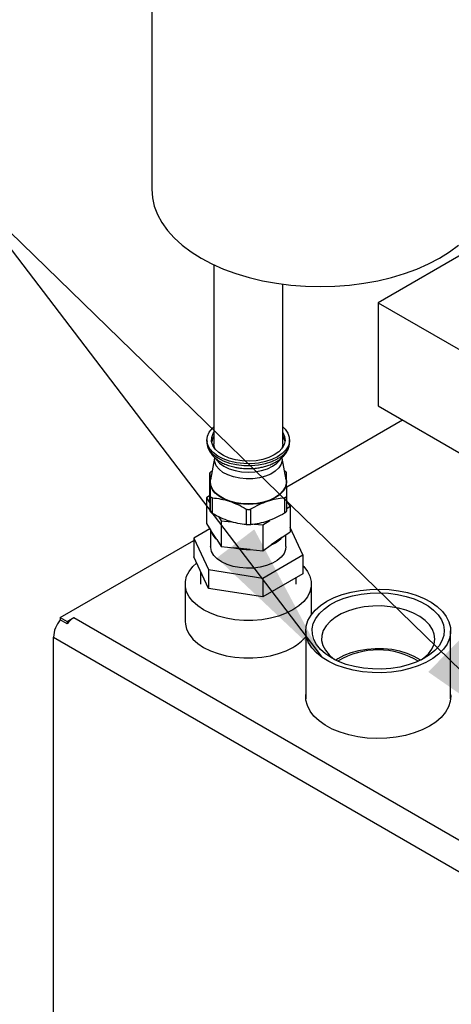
# Model space of a CAD drawing. Header units: inches. Extents: x 3 to 129, y 3 to 99.
# Tile 25 of 35: x 106.39 to 111.09, y 70.43 to 81.14. Entities that reach past the tile are written whole.
import ezdxf

# ---------------------------------------------------------------- set-up
doc = ezdxf.new("R2010")
doc.units = ezdxf.units.IN
doc.header["$LTSCALE"] = 12
doc.header["$MEASUREMENT"] = 0
doc.layers.add('TEXT', color=140, linetype='Continuous', lineweight=25)
doc.dimstyles.new('SLDDIMSTYLE2', dxfattribs={"dimtxt": 0.18, "dimasz": 1.56, "dimexe": 0, "dimexo": 0.0625, "dimgap": 0, "dimtad": 0, "dimtih": 1, "dimtoh": 1, "dimdec": 0, "dimrnd": 1e-09, "dimzin": 0, "dimdsep": 46, "dimtxsty": 'Standard', "dimsah": 1, "dimcen": 0.09, "dimadec": 0, "dimazin": 0, "dimtfac": 1.56, "dimtdec": 0, "dimtofl": 0, "dimtmove": 0, "dimatfit": 3, "dimfxl": 0, "dimfrac": 2, "dimtolj": 1, "dimtzin": 0, "dimarcsym": 0})

msp = doc.modelspace()

# ---------------------------------------------------------------- linework, layer by layer
for p, q in [((107.828, 83.449), (107.828, 79.296)), ((111.754, 78.905), (110.292, 78.061)), ((108.504, 78.474), (108.504, 76.527)), ((109.254, 76.527), (109.254, 78.263)), ((110.292, 78.061), (113.095, 76.443)), ((110.292, 78.061), (110.292, 76.938)), ((110.292, 76.938), (113.042, 75.351)), ((109.297, 76.057), (110.558, 76.785)), ((108.429, 76.568), (108.429, 76.548)), ((108.429, 76.553), (108.429, 76.548)), ((109.329, 76.548), (109.329, 76.568)), ((109.329, 76.542), (109.329, 76.548)), ((108.51, 76.368), (108.468, 76.135)), ((108.51, 76.379), (108.51, 76.357)), ((109.248, 76.357), (109.248, 76.379)), ((109.29, 76.135), (109.248, 76.368)), ((108.461, 76.038), (108.461, 76.207)), ((109.298, 75.796), (109.298, 75.965)), ((108.462, 75.964), (108.424, 75.938)), ((108.424, 75.938), (108.424, 75.657)), ((108.424, 75.938), (108.463, 75.877)), ((108.464, 75.962), (108.464, 75.793)), ((108.489, 75.768), (108.489, 75.937)), ((109.273, 75.94), (109.273, 75.771)), ((109.335, 75.848), (109.298, 75.906)), ((108.857, 75.816), (108.857, 75.647)), ((108.907, 75.647), (108.907, 75.817)), ((109.298, 75.822), (109.335, 75.848)), ((109.335, 75.848), (109.335, 75.567)), ((108.424, 75.657), (108.473, 75.581)), ((108.555, 75.734), (108.584, 75.688)), ((108.584, 75.688), (108.584, 75.407)), ((108.584, 75.688), (108.695, 75.677)), ((108.942, 75.652), (109.039, 75.643)), ((109.039, 75.643), (109.112, 75.693)), ((108.46, 75.601), (108.285, 75.5)), ((108.469, 75.587), (108.469, 75.408)), ((108.535, 75.483), (108.473, 75.581)), ((109.039, 75.643), (109.039, 75.362)), ((109.244, 75.505), (109.335, 75.567)), ((109.473, 75.316), (109.335, 75.615)), ((106.832, 74.634), (108.285, 75.473)), ((108.285, 75.5), (108.445, 75.157)), ((108.285, 75.5), (108.285, 75.296)), ((108.535, 75.483), (108.584, 75.407)), ((109.244, 75.505), (109.129, 75.425)), ((109.289, 75.408), (109.289, 75.536)), ((108.584, 75.407), (108.723, 75.393)), ((108.9, 75.376), (108.723, 75.393)), ((108.9, 75.376), (109.039, 75.362)), ((109.039, 75.362), (109.129, 75.425)), ((108.445, 74.953), (108.285, 75.296)), ((109.038, 75.065), (109.473, 75.316)), ((109.473, 75.316), (109.473, 75.112)), ((108.36, 75.135), (108.36, 75)), ((108.445, 75.157), (109.038, 75.065)), ((108.445, 75.157), (108.445, 74.953)), ((109.473, 75.112), (109.038, 74.861)), ((109.038, 75.065), (109.038, 74.861)), ((109.399, 75), (109.399, 75.069)), ((108.192, 75), (108.192, 74.591)), ((109.038, 74.861), (108.445, 74.953)), ((109.567, 74.667), (109.567, 75)), ((106.832, 74.634), (106.906, 74.591)), ((106.832, 74.634), (106.832, 74.611)), ((106.906, 74.568), (106.832, 74.611)), ((106.906, 74.591), (106.98, 74.634)), ((106.906, 74.591), (106.906, 74.568)), ((106.98, 74.634), (114.08, 70.536)), ((109.504, 74.49), (109.504, 73.752)), ((111.082, 73.752), (111.082, 74.49)), ((106.758, 74.42), (114.006, 70.236)), ((106.758, 66.086), (106.758, 74.42))]:
    msp.add_line(p, q)
at = {"flags": 128}
for points in [[(107.828, 79.296), (107.835, 79.204), (107.856, 79.112), (107.89, 79.022), (107.939, 78.934), (108, 78.848), (108.074, 78.766), (108.16, 78.688), (108.257, 78.615), (108.365, 78.547)], [(108.365, 78.547), (108.483, 78.484), (108.61, 78.428), (108.745, 78.378), (108.887, 78.336), (109.035, 78.3), (109.188, 78.273), (109.344, 78.253), (109.503, 78.241), (109.663, 78.237), (109.823, 78.241), (109.982, 78.253), (110.138, 78.273), (110.291, 78.3), (110.438, 78.336), (110.58, 78.378), (110.715, 78.428), (110.842, 78.484), (110.96, 78.547), (111.069, 78.615), (111.166, 78.688)], [(109.197, 76.384), (109.136, 76.355), (109.065, 76.332), (108.989, 76.316), (108.91, 76.309), (108.829, 76.31), (108.75, 76.319), (108.675, 76.337), (108.607, 76.361), (108.547, 76.393), (108.498, 76.43), (108.462, 76.471), (108.438, 76.516), (108.429, 76.562), (108.435, 76.609), (108.455, 76.654), (108.488, 76.696), (108.504, 76.712)], [(109.162, 76.405), (109.103, 76.377), (109.037, 76.356), (108.964, 76.342), (108.889, 76.337), (108.813, 76.34), (108.739, 76.352), (108.671, 76.371), (108.61, 76.397), (108.559, 76.43), (108.519, 76.467), (108.493, 76.508), (108.48, 76.552), (108.482, 76.596), (108.498, 76.638), (108.504, 76.648)], [(109.254, 76.648), (109.274, 76.606), (109.279, 76.563), (109.27, 76.519), (109.247, 76.477), (109.211, 76.439), (109.162, 76.405)], [(109.254, 76.712), (109.28, 76.686), (109.31, 76.643), (109.326, 76.597), (109.328, 76.551), (109.316, 76.505), (109.289, 76.461), (109.249, 76.42), (109.197, 76.384)], [(108.429, 76.548), (108.429, 76.542), (108.438, 76.496), (108.462, 76.451), (108.498, 76.41), (108.547, 76.372), (108.607, 76.341), (108.675, 76.316), (108.75, 76.299), (108.829, 76.29), (108.91, 76.289), (108.989, 76.296), (109.065, 76.311), (109.136, 76.334), (109.197, 76.364)], [(108.518, 76.469), (108.511, 76.485), (108.504, 76.527)], [(109.254, 76.527), (109.247, 76.485), (109.24, 76.469)], [(109.254, 76.608), (109.274, 76.566), (109.278, 76.548)], [(109.066, 76.173), (109, 76.155), (108.93, 76.146), (108.857, 76.144), (108.786, 76.151), (108.718, 76.165), (108.656, 76.187), (108.603, 76.215), (108.561, 76.249), (108.531, 76.287), (108.514, 76.328), (108.51, 76.357)], [(108.523, 76.366), (108.533, 76.352), (108.567, 76.314), (108.614, 76.281), (108.671, 76.254), (108.736, 76.234), (108.806, 76.222), (108.879, 76.218), (108.952, 76.222), (109.023, 76.234), (109.088, 76.254), (109.144, 76.281), (109.191, 76.314), (109.226, 76.352), (109.229, 76.356)], [(109.248, 76.357), (109.248, 76.344), (109.236, 76.303), (109.211, 76.264), (109.173, 76.228), (109.124, 76.197), (109.066, 76.173)], [(108.462, 76.109), (108.466, 76.14), (108.474, 76.168)], [(108.673, 75.901), (108.627, 75.918), (108.586, 75.939), (108.55, 75.962), (108.519, 75.988), (108.495, 76.017), (108.477, 76.046), (108.466, 76.077), (108.462, 76.109)], [(109.29, 76.135), (109.292, 76.099), (109.281, 76.055), (109.257, 76.014), (109.22, 75.975), (109.171, 75.941), (109.113, 75.913), (109.046, 75.892), (108.974, 75.878), (108.898, 75.872), (108.822, 75.874), (108.748, 75.884), (108.678, 75.902), (108.615, 75.927), (108.562, 75.958), (108.518, 75.994), (108.488, 76.034), (108.47, 76.077), (108.467, 76.121), (108.468, 76.135)], [(109.296, 76.112), (109.293, 76.08), (109.283, 76.049), (109.266, 76.019), (109.242, 75.991), (109.212, 75.965), (109.176, 75.941), (109.135, 75.92), (109.09, 75.902)], [(109.284, 76.168), (109.292, 76.143), (109.296, 76.112)], [(109.289, 75.408), (109.285, 75.375), (109.268, 75.333), (109.237, 75.293), (109.195, 75.257), (109.141, 75.226), (109.079, 75.201), (109.01, 75.184), (108.936, 75.174), (108.86, 75.172), (108.785, 75.178), (108.714, 75.192), (108.648, 75.213), (108.589, 75.241), (108.541, 75.274), (108.504, 75.312), (108.48, 75.354), (108.47, 75.397), (108.469, 75.408)], [(108.393, 74.719), (108.329, 74.762), (108.276, 74.81), (108.235, 74.861), (108.207, 74.915), (108.194, 74.971), (108.194, 75.028), (108.207, 75.084), (108.235, 75.138), (108.276, 75.19), (108.317, 75.228)], [(109.473, 75.2), (109.483, 75.19), (109.523, 75.138), (109.551, 75.084), (109.565, 75.028), (109.565, 74.971), (109.551, 74.915), (109.523, 74.861), (109.483, 74.81), (109.43, 74.762), (109.365, 74.719), (109.291, 74.682), (109.209, 74.651), (109.12, 74.628), (109.025, 74.612), (108.928, 74.604), (108.83, 74.604), (108.733, 74.612), (108.639, 74.628), (108.55, 74.651), (108.467, 74.682), (108.393, 74.719)], [(109.736, 74.812), (109.815, 74.852), (109.903, 74.885), (109.998, 74.912), (110.098, 74.931), (110.201, 74.942), (110.307, 74.945), (110.412, 74.94), (110.515, 74.927), (110.614, 74.906), (110.707, 74.878), (110.793, 74.842), (110.87, 74.801), (110.936, 74.754), (110.992, 74.702), (111.034, 74.646), (111.064, 74.588), (111.08, 74.528), (111.082, 74.467), (111.069, 74.406), (111.043, 74.347), (111.004, 74.291), (110.951, 74.238), (110.887, 74.19), (110.813, 74.147), (110.729, 74.11), (110.638, 74.08), (110.54, 74.057), (110.438, 74.042), (110.333, 74.035), (110.228, 74.036), (110.123, 74.045), (110.022, 74.062), (109.926, 74.087), (109.836, 74.118), (109.755, 74.157), (109.683, 74.201), (109.621, 74.251), (109.572, 74.305), (109.536, 74.362), (109.513, 74.421), (109.505, 74.482), (109.51, 74.543), (109.529, 74.603), (109.562, 74.66), (109.608, 74.715), (109.666, 74.766), (109.736, 74.812)], [(109.785, 74.196), (109.719, 74.24), (109.664, 74.288), (109.622, 74.341), (109.593, 74.396), (109.577, 74.453), (109.575, 74.511), (109.587, 74.569), (109.613, 74.625), (109.653, 74.678), (109.704, 74.728), (109.767, 74.773), (109.841, 74.812), (109.923, 74.845), (110.012, 74.872), (110.107, 74.891), (110.206, 74.902), (110.306, 74.905), (110.406, 74.9), (110.504, 74.887), (110.597, 74.866), (110.685, 74.838), (110.765, 74.803), (110.836, 74.762), (110.897, 74.716), (110.945, 74.665), (110.981, 74.611), (111.004, 74.555), (111.013, 74.497), (111.007, 74.439), (110.988, 74.382), (110.956, 74.327), (110.91, 74.276), (110.852, 74.228), (110.784, 74.186), (110.706, 74.149), (110.62, 74.12), (110.528, 74.097), (110.431, 74.082), (110.331, 74.075), (110.231, 74.076), (110.132, 74.085), (110.036, 74.102), (109.945, 74.126), (109.861, 74.158), (109.785, 74.196)], [(110.763, 74.175), (110.791, 74.195), (110.84, 74.241), (110.877, 74.292), (110.901, 74.344), (110.91, 74.399), (110.904, 74.453), (110.884, 74.506), (110.851, 74.557), (110.804, 74.604), (110.746, 74.647), (110.676, 74.684), (110.598, 74.715), (110.513, 74.738), (110.422, 74.753), (110.329, 74.761), (110.235, 74.759), (110.142, 74.75), (110.052, 74.733), (109.969, 74.708), (109.892, 74.675), (109.826, 74.637), (109.77, 74.593), (109.726, 74.545), (109.696, 74.493), (109.68, 74.439), (109.678, 74.385), (109.691, 74.331), (109.718, 74.279), (109.758, 74.229), (109.811, 74.184), (109.824, 74.175)], [(108.192, 74.591), (108.194, 74.563), (108.207, 74.507), (108.235, 74.453), (108.276, 74.401), (108.329, 74.354), (108.393, 74.311), (108.467, 74.274), (108.55, 74.243), (108.639, 74.22), (108.733, 74.204), (108.83, 74.196), (108.928, 74.196), (109.025, 74.204), (109.12, 74.22), (109.209, 74.243), (109.291, 74.274), (109.365, 74.311)], [(110.756, 74.171), (110.749, 74.176), (110.684, 74.213), (110.61, 74.245), (110.528, 74.269), (110.441, 74.286), (110.351, 74.295), (110.259, 74.296), (110.168, 74.289), (110.08, 74.274), (109.997, 74.251), (109.921, 74.222), (109.854, 74.186), (109.831, 74.171)], [(110.852, 73.453), (110.773, 73.413), (110.685, 73.379), (110.59, 73.352), (110.489, 73.333), (110.386, 73.322), (110.28, 73.319), (110.175, 73.324), (110.072, 73.337), (109.973, 73.358), (109.88, 73.387), (109.794, 73.422), (109.717, 73.464), (109.65, 73.511), (109.594, 73.563), (109.552, 73.618), (109.522, 73.677), (109.506, 73.737), (109.504, 73.798), (109.504, 73.798)], [(111.082, 73.798), (111.083, 73.783), (111.078, 73.722), (111.059, 73.662), (111.026, 73.604), (110.98, 73.549), (110.922, 73.498), (110.852, 73.453)]]:
    msp.add_lwpolyline(points, dxfattribs=at)
for centre, radius, start, end in [((108.633, 76.523), 0.154, 146.6, 170.6943), ((109.109, 76.567), 0.221, 293.4815, 353.4555), ((108.879, 76.554), 0.685, 252.4756, 287.9252), ((108.657, 75.63), 0.191, 194.9341, 230.2575), ((109.001, 75.732), 0.333, 292.6482, 316.9022), ((108.878, 76.059), 0.683, 256.8477, 271.8349), ((107.079, 74.406), 0.321, 140.3719, 177.3696), ((107.122, 74.4), 0.273, 121.1203, 142.1819), ((109.136, 74.728), 0.476, 298.774, 320.6765), ((110.293, 73.436), 0.847, 58.4453, 121.2139)]:
    msp.add_arc(centre, radius, start, end)
for points, knots in [([(108.43, 76.555), (108.43, 76.552), (108.427, 76.533), (108.434, 76.497), (108.452, 76.45), (108.48, 76.408), (108.517, 76.37), (108.562, 76.337), (108.611, 76.31), (108.665, 76.289), (108.717, 76.274), (108.766, 76.265), (108.818, 76.258), (108.856, 76.257), (108.879, 76.256)], [0, 0, 0, 0, 0.015865, 0.112666, 0.205606, 0.301125, 0.398318, 0.49492, 0.58878, 0.678057, 0.768824, 0.835227, 0.89828, 1, 1, 1, 1]), ([(108.879, 76.256), (108.904, 76.257), (108.94, 76.258), (108.991, 76.265), (109.033, 76.272), (109.082, 76.285), (109.129, 76.303), (109.175, 76.325), (109.217, 76.351), (109.254, 76.382), (109.286, 76.418), (109.31, 76.458), (109.325, 76.499), (109.327, 76.527), (109.328, 76.54)], [0, 0, 0, 0, 0.11192, 0.157531, 0.232673, 0.309838, 0.391872, 0.47672, 0.563735, 0.652362, 0.742032, 0.832418, 0.923824, 1, 1, 1, 1]), ([(108.461, 76.207), (108.461, 76.209), (108.462, 76.21), (108.464, 76.214), (108.465, 76.216), (108.47, 76.221), (108.472, 76.223), (108.479, 76.228), (108.482, 76.23), (108.486, 76.232)], [0, 0, 0, 0, 0.25, 0.25, 0.5, 0.5, 0.75, 0.75, 1, 1, 1, 1]), ([(108.461, 76.207), (108.461, 76.194), (108.461, 76.18), (108.462, 76.148), (108.462, 76.129), (108.462, 76.109)], [0, 0, 0, 0, 0.5, 0.5, 1, 1, 1, 1]), ([(109.295, 76.21), (109.295, 76.212), (109.294, 76.216), (109.286, 76.224), (109.278, 76.23), (109.273, 76.233), (109.272, 76.233)], [0, 0, 0, 0, 0.311526, 0.623573, 0.926483, 1, 1, 1, 1]), ([(109.296, 76.112), (109.296, 76.132), (109.296, 76.151), (109.295, 76.183), (109.295, 76.197), (109.295, 76.21)], [0, 0, 0, 0, 0.5, 0.5, 1, 1, 1, 1]), ([(108.462, 76.109), (108.463, 76.088), (108.463, 76.065), (108.463, 76.016), (108.463, 75.99), (108.464, 75.962)], [0, 0, 0, 0, 0.5, 0.5, 1, 1, 1, 1]), ([(109.298, 75.965), (109.297, 75.993), (109.297, 76.019), (109.297, 76.068), (109.296, 76.091), (109.296, 76.112)], [0, 0, 0, 0, 0.5, 0.5, 1, 1, 1, 1]), ([(108.462, 75.891), (108.462, 75.912), (108.462, 75.935), (108.461, 75.984), (108.461, 76.01), (108.461, 76.038)], [0, 0, 0, 0, 0.5, 0.5, 1, 1, 1, 1]), ([(109.273, 75.94), (109.277, 75.941), (109.28, 75.941), (109.286, 75.944), (109.289, 75.946), (109.293, 75.95), (109.295, 75.953), (109.297, 75.959), (109.298, 75.962), (109.298, 75.965)], [0, 0, 0, 0, 0.25, 0.25, 0.5, 0.5, 0.75, 0.75, 1, 1, 1, 1]), ([(108.464, 75.793), (108.463, 75.806), (108.463, 75.82), (108.463, 75.852), (108.463, 75.871), (108.462, 75.891)], [0, 0, 0, 0, 0.5, 0.5, 1, 1, 1, 1]), ([(108.489, 75.937), (108.485, 75.938), (108.482, 75.939), (108.475, 75.941), (108.473, 75.943), (108.468, 75.947), (108.466, 75.95), (108.464, 75.956), (108.464, 75.959), (108.464, 75.962)], [0, 0, 0, 0, 0.25, 0.25, 0.5, 0.5, 0.75, 0.75, 1, 1, 1, 1]), ([(108.489, 75.937), (108.519, 75.935), (108.549, 75.931), (108.611, 75.919), (108.642, 75.911), (108.673, 75.901)], [0, 0, 0, 0, 0.5, 0.5, 1, 1, 1, 1]), ([(108.673, 75.901), (108.704, 75.891), (108.735, 75.878), (108.797, 75.85), (108.827, 75.834), (108.857, 75.816)], [0, 0, 0, 0, 0.5, 0.5, 1, 1, 1, 1]), ([(108.907, 75.817), (108.937, 75.834), (108.967, 75.85), (109.028, 75.879), (109.059, 75.892), (109.09, 75.902)], [0, 0, 0, 0, 0.5, 0.5, 1, 1, 1, 1]), ([(109.09, 75.902), (109.121, 75.913), (109.152, 75.921), (109.213, 75.933), (109.243, 75.937), (109.273, 75.94)], [0, 0, 0, 0, 0.5, 0.5, 1, 1, 1, 1]), ([(108.464, 75.793), (108.464, 75.791), (108.464, 75.79), (108.466, 75.786), (108.468, 75.784), (108.473, 75.779), (108.475, 75.777), (108.482, 75.772), (108.485, 75.77), (108.489, 75.768)], [0, 0, 0, 0, 0.25, 0.25, 0.5, 0.5, 0.75, 0.75, 1, 1, 1, 1]), ([(108.673, 75.684), (108.642, 75.694), (108.611, 75.706), (108.549, 75.735), (108.519, 75.751), (108.489, 75.768)], [0, 0, 0, 0, 0.5, 0.5, 1, 1, 1, 1]), ([(108.857, 75.816), (108.861, 75.814), (108.865, 75.813), (108.873, 75.81), (108.878, 75.81), (108.887, 75.81), (108.891, 75.81), (108.899, 75.813), (108.903, 75.814), (108.907, 75.817)], [0, 0, 0, 0, 0.25, 0.25, 0.5, 0.5, 0.75, 0.75, 1, 1, 1, 1]), ([(109.273, 75.771), (109.243, 75.753), (109.213, 75.737), (109.152, 75.708), (109.121, 75.696), (109.09, 75.685)], [0, 0, 0, 0, 0.5, 0.5, 1, 1, 1, 1]), ([(109.273, 75.771), (109.277, 75.773), (109.28, 75.775), (109.286, 75.78), (109.289, 75.782), (109.293, 75.786), (109.295, 75.789), (109.297, 75.793), (109.298, 75.794), (109.298, 75.796)], [0, 0, 0, 0, 0.25, 0.25, 0.5, 0.5, 0.75, 0.75, 1, 1, 1, 1]), ([(108.857, 75.647), (108.827, 75.65), (108.797, 75.654), (108.735, 75.665), (108.704, 75.673), (108.673, 75.684)], [0, 0, 0, 0, 0.5, 0.5, 1, 1, 1, 1]), ([(108.857, 75.647), (108.861, 75.647), (108.865, 75.647), (108.873, 75.646), (108.878, 75.646), (108.887, 75.646), (108.891, 75.646), (108.899, 75.647), (108.903, 75.647), (108.907, 75.647)], [0, 0, 0, 0, 0.25, 0.25, 0.5, 0.5, 0.75, 0.75, 1, 1, 1, 1]), ([(109.09, 75.685), (109.059, 75.675), (109.028, 75.666), (108.967, 75.654), (108.937, 75.65), (108.907, 75.647)], [0, 0, 0, 0, 0.5, 0.5, 1, 1, 1, 1])]:
    msp.add_open_spline(points, degree=3, knots=knots)

# ---------------------------------------------------------------- leaders
at = {"layer": 'TEXT'}
for points in [[(109.686, 74.199), (105.784, 79.316), (102.784, 79.316)], [(112.136, 73.139), (105.784, 79.316), (102.784, 79.316)]]:
    msp.add_leader(points, dimstyle='SLDDIMSTYLE2', dxfattribs=at)

doc.saveas('drawing.dxf')
